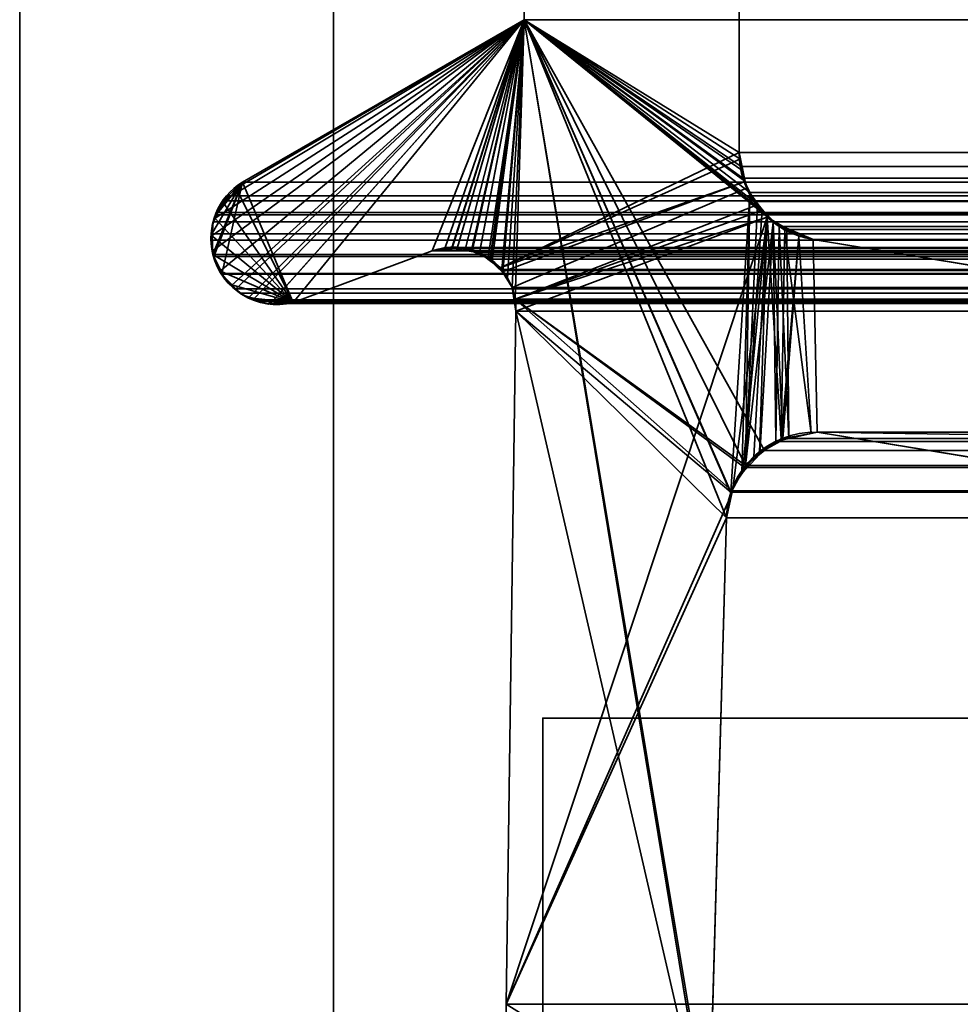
# Model space of a CAD drawing. Header units: millimetres. Extents: x -603 to 3703, y -121 to 193.
# Tile 9 of 256: x -414.5 to -410, y 2.65 to 7.35. Entities that reach past the tile are written whole.
import ezdxf

# ---------------------------------------------------------------- set-up
doc = ezdxf.new("R2010")
doc.units = ezdxf.units.MM
doc.layers.add('151', color=7, linetype='Continuous', true_color=0xffffff)

# ---------------------------------------------------------------- blocks, each defined once
blk = doc.blocks.new('UG_SURFACE_001')
at = {"layer": '151', "color": 252, "linetype": 'Continuous', "lineweight": 35}
for points in [[(603, -18, 2212.25), (603, 174.4, 2212.25), (-603, 174.4, 2212.25), (-603, -18, 2212.25)], [(-453, -18, 2062.2499), (-453, 174.4, 2062.2499), (453, 174.4, 2062.2499), (453, -18, 2062.2499)]]:
    blk.add_3dface(points, dxfattribs=at)
blk = doc.blocks.new('UG_SURFACE_007')
at = {"layer": '151', "color": 252, "linetype": 'Continuous', "lineweight": 35}
for points in [[(-412, 4.0145, -7.75), (-397, 4.0145, -7.75), (-397, 4.0145, -8.75), (-412, 4.0145, -8.75)], [(-397, 4.0145, -7.75), (-412, 4.0145, -7.75), (-412, -24.9528, -7.75), (412, -24.9528, -7.75)], [(-412, -24.9528, -8.75), (-412, 4.0145, -8.75), (-397, 4.0145, -8.75)], [(-397, 4.0145, -8.75), (397, 4.0145, -8.75), (-412, -24.9528, -8.75)], [(397, 4.0145, -8.75), (412, 4.0145, -8.75), (412, -24.9528, -8.75), (-412, -24.9528, -8.75)], [(-412, -24.9528, -7.75), (-412, 4.0145, -7.75), (-412, 4.0145, -8.75), (-412, -24.9528, -8.75)]]:
    blk.add_3dface(points, dxfattribs=at)
blk = doc.blocks.new('UG_SURFACE_009')
at = {"layer": '151', "color": 7, "linetype": 'Continuous', "lineweight": 35}
for points in [[(-411.0615, 11.8663, -8.75), (-411.0615, 6.7187, -8.75), (-412.0888, 7.3541, -8.75), (-412.0888, 11.6334, -8.75)], [(-411.0615, 6.7187, 2020.3116), (-411.0615, 11.8663, 2020.3116), (-412.0888, 11.6334, 2021.3387), (-412.0888, 7.3541, 2021.3387)], [(-411.0615, 6.7187, -8.75), (-411.0615, 11.8663, -8.75), (-411.0615, 11.8663, 2020.3116), (-411.0615, 6.7187, 2020.3116)], [(-412.0888, 7.3541, 2021.3387), (-412.0888, 11.6334, 2021.3387), (-412.0888, 11.6334, -8.75), (-412.0888, 7.3541, -8.75)], [(-412.0888, 7.3541, -8.75), (-413.5389, 6.1543, -8.75), (-413.5765, 6.2316, -8.75), (-413.5801, 6.2475, -8.75)], [(-413.5801, 6.2475, -8.75), (-413.5798, 6.3223, -8.75), (-412.0888, 7.3541, -8.75)], [(-412.0888, 7.3541, -8.75), (-413.5798, 6.3223, -8.75), (-413.5797, 6.3707, -8.75), (-413.5652, 6.4049, -8.75)], [(-412.0888, 7.3541, -8.75), (-413.5652, 6.4049, -8.75), (-413.5309, 6.4856, -8.75)], [(-412.0888, 7.3541, -8.75), (-413.4858, 6.0843, -8.75), (-413.5191, 6.1139, -8.75), (-413.5389, 6.1543, -8.75)], [(-413.5309, 6.4856, -8.75), (-413.53, 6.4877, -8.75), (-413.4643, 6.55, -8.75), (-412.0888, 7.3541, -8.75)], [(-413.4026, 6.0268, -8.75), (-413.4325, 6.0372, -8.75), (-413.4858, 6.0843, -8.75), (-412.0888, 7.3541, -8.75)], [(-413.4643, 6.55, -8.75), (-413.4353, 6.5775, -8.75), (-412.0888, 7.3541, -8.75)], [(-413.4353, 6.5775, 2022.6853), (-412.0888, 7.3541, 2021.3387), (-412.0888, 7.3541, -8.75), (-413.4353, 6.5775, -8.75)], [(-413.1932, 6.0016, 2022.4433), (-412.5291, 6.2483, 2021.7791), (-412.0888, 7.3541, 2021.3387), (-413.4353, 6.5775, 2022.6853)], [(-413.3034, 5.995, -8.75), (-413.3103, 5.9946, -8.75), (-413.4026, 6.0268, -8.75), (-412.0888, 7.3541, -8.75)], [(-412.0888, 7.3541, -8.75), (-412.5291, 6.2483, -8.75), (-413.1932, 6.0016, -8.75), (-413.3034, 5.995, -8.75)], [(-412.4342, 6.2625, -8.75), (-412.5291, 6.2483, -8.75), (-412.0888, 7.3541, -8.75)], [(-412.0888, 7.3541, 2021.3387), (-412.5291, 6.2483, 2021.7791), (-412.4344, 6.2561, 2021.6844)], [(-412.4344, 6.2561, 2021.6844), (-412.3686, 6.2615, 2021.6186), (-412.0888, 7.3541, 2021.3387)], [(-412.0888, 7.3541, -8.75), (-412.4077, 6.2665, -8.75), (-412.4342, 6.2625, -8.75)], [(-412.3372, 6.2488, -8.75), (-412.4077, 6.2665, -8.75), (-412.0888, 7.3541, -8.75)], [(-412.0888, 7.3541, 2021.3387), (-412.3686, 6.2615, 2021.6186), (-412.3375, 6.2472, 2021.5874)], [(-412.3375, 6.2472, 2021.5874), (-412.2501, 6.2071, 2021.5001), (-412.0888, 7.3541, 2021.3387)], [(-412.0888, 7.3541, -8.75), (-412.3017, 6.2399, -8.75), (-412.3372, 6.2488, -8.75)], [(-412.2533, 6.2043, -8.75), (-412.3017, 6.2399, -8.75), (-412.0888, 7.3541, -8.75)], [(-412.0888, 7.3541, -8.75), (-411.0615, 6.7187, -8.75), (-412.2038, 6.1678, -8.75), (-412.2533, 6.2043, -8.75)], [(-412.2501, 6.2071, 2021.5001), (-412.2416, 6.2033, 2021.4915), (-412.0888, 7.3541, 2021.3387)], [(-412.0888, 7.3541, 2021.3387), (-412.2416, 6.2033, 2021.4915), (-412.1915, 6.1456, 2021.4415)], [(-412.1915, 6.1456, 2021.4415), (-412.1681, 6.1188, 2021.4181), (-412.0888, 7.3541, 2021.3387)], [(-412.0888, 7.3541, 2021.3387), (-412.1681, 6.1188, 2021.4181), (-412.1465, 6.0731, 2021.3964)], [(-412.1465, 6.0731, 2021.3964), (-412.1321, 6.0177, 2021.3821), (-412.0888, 7.3541, 2021.3387)], [(-411.1882, 1.8784, 2020.4382), (-412.0888, 7.3541, 2021.3387), (-412.1321, 6.0177, 2021.3821), (-412.1284, 5.9608, 2021.3785)], [(-412.0888, 7.3541, 2021.3387), (-411.0538, 6.638, 2020.3037), (-411.0586, 6.6882, 2020.3085)], [(-411.0586, 6.6882, 2020.3085), (-411.0615, 6.7187, 2020.3116), (-412.0888, 7.3541, 2021.3387)], [(-412.0888, 7.3541, 2021.3387), (-411.1005, 5.0942, 2020.3505), (-411.0099, 6.5167, 2020.2599), (-411.0334, 6.5817, 2020.2835)], [(-412.0888, 7.3541, 2021.3387), (-411.2011, 1.9593, 2020.4511), (-411.2049, 2.0412, 2020.4549)], [(-411.0334, 6.5817, 2020.2835), (-411.0538, 6.638, 2020.3037), (-412.0888, 7.3541, 2021.3387)], [(-412.0888, 7.3541, 2021.3387), (-411.1224, 4.9715, 2020.3724), (-411.1013, 5.0895, 2020.3514)], [(-412.0888, 7.3541, 2021.3387), (-411.1882, 1.8784, 2020.4382), (-411.2011, 1.9593, 2020.4511)], [(-411.2049, 2.0412, 2020.4549), (-411.1224, 4.9715, 2020.3724), (-412.0888, 7.3541, 2021.3387)], [(-411.1013, 5.0895, 2020.3514), (-411.1005, 5.0942, 2020.3505), (-412.0888, 7.3541, 2021.3387)], [(-412.2038, 6.1678, -8.75), (-411.0615, 6.7187, -8.75), (-411.0553, 6.689, -8.75)], [(-411.0553, 6.689, -8.75), (-411.0323, 6.5798, -8.75), (-412.2038, 6.1678, -8.75)], [(-411.0615, 6.7187, -8.75), (-411.0615, 6.7187, 2020.3116), (-411.0586, 6.6882, 2020.3085)], [(-411.0586, 6.6882, 2020.3085), (-411.0553, 6.689, -8.75), (-411.0615, 6.7187, -8.75)], [(-411.0553, 6.689, -8.75), (-411.0586, 6.6882, 2020.3085), (-411.0538, 6.638, 2020.3037)], [(-411.0553, 6.689, -8.75), (-411.0538, 6.638, 2020.3037), (-411.0334, 6.5817, 2020.2835)], [(-411.0334, 6.5817, 2020.2835), (-411.0323, 6.5798, -8.75), (-411.0553, 6.689, -8.75)], [(-413.4657, 6.5488, 2022.7156), (-413.5294, 6.4886, 2022.7795), (-413.5309, 6.4854, 2022.7809), (-413.1932, 6.0016, 2022.4433)], [(-413.4657, 6.5488, 2022.7156), (-413.4643, 6.55, -8.75), (-413.53, 6.4877, -8.75)], [(-413.53, 6.4877, -8.75), (-413.5294, 6.4886, 2022.7795), (-413.4657, 6.5488, 2022.7156)], [(-413.4643, 6.55, -8.75), (-413.4657, 6.5488, 2022.7156), (-413.4353, 6.5775, 2022.6853)], [(-413.4353, 6.5775, 2022.6853), (-413.4657, 6.5488, 2022.7156), (-413.1932, 6.0016, 2022.4433)], [(-413.4353, 6.5775, 2022.6853), (-413.4353, 6.5775, -8.75), (-413.4643, 6.55, -8.75)], [(-412.1919, 6.1482, -8.75), (-412.2038, 6.1678, -8.75), (-411.0323, 6.5798, -8.75)], [(-411.0323, 6.5798, -8.75), (-411.0258, 6.5488, -8.75), (-412.1465, 6.0731, -8.75), (-412.1919, 6.1482, -8.75)], [(-412.1321, 6.0177, -8.75), (-412.1465, 6.0731, -8.75), (-411.0258, 6.5488, -8.75), (-410.9703, 6.471, -8.75)], [(-411.0258, 6.5488, -8.75), (-411.0334, 6.5817, 2020.2835), (-411.0099, 6.5167, 2020.2599)], [(-411.0258, 6.5488, -8.75), (-411.0323, 6.5798, -8.75), (-411.0334, 6.5817, 2020.2835)], [(-411.0258, 6.5488, -8.75), (-411.0099, 6.5167, 2020.2599), (-410.973, 6.4733, 2020.2231)], [(-410.973, 6.4733, 2020.2231), (-410.9703, 6.471, -8.75), (-411.0258, 6.5488, -8.75)], [(-411.0099, 6.5167, 2020.2599), (-411.1005, 5.0942, 2020.3505), (-411.0489, 5.1885, 2020.299)], [(-411.0489, 5.1885, 2020.299), (-411.0306, 5.2222, 2020.2806), (-411.0099, 6.5167, 2020.2599)], [(-410.973, 6.4733, 2020.2231), (-411.0099, 6.5167, 2020.2599), (-411.0306, 5.2222, 2020.2806)], [(-413.5652, 6.4049, -8.75), (-413.5679, 6.405, 2022.8179), (-413.5309, 6.4854, 2022.7809)], [(-413.1932, 6.0016, 2022.4433), (-413.5309, 6.4854, 2022.7809), (-413.5679, 6.405, 2022.8179)], [(-413.5309, 6.4854, 2022.7809), (-413.5309, 6.4856, -8.75), (-413.5652, 6.4049, -8.75)], [(-413.5309, 6.4856, -8.75), (-413.5309, 6.4854, 2022.7809), (-413.5294, 6.4886, 2022.7795)], [(-413.5294, 6.4886, 2022.7795), (-413.53, 6.4877, -8.75), (-413.5309, 6.4856, -8.75)], [(-412.1321, 6.0177, -8.75), (-410.9703, 6.471, -8.75), (-410.9502, 6.4428, -8.75)], [(-411.0306, 5.2222, 2020.2806), (-410.9507, 6.447, 2020.2007), (-410.973, 6.4733, 2020.2231)], [(-410.9703, 6.471, -8.75), (-410.973, 6.4733, 2020.2231), (-410.9507, 6.447, 2020.2007)], [(-410.9507, 6.447, 2020.2007), (-410.9502, 6.4428, -8.75), (-410.9703, 6.471, -8.75)], [(-413.1932, 6.0016, 2022.4433), (-413.5679, 6.405, 2022.8179), (-413.5757, 6.388, 2022.8257), (-413.5832, 6.3218, 2022.8333)], [(-413.5797, 6.3707, -8.75), (-413.5757, 6.388, 2022.8257), (-413.5679, 6.405, 2022.8179)], [(-413.5679, 6.405, 2022.8179), (-413.5652, 6.4049, -8.75), (-413.5797, 6.3707, -8.75)], [(-412.175, 2.6459, -8.75), (-410.9266, 6.4097, -8.75), (-411.0892, 5.1239, -8.75), (-411.0969, 5.0887, -8.75)], [(-410.9266, 6.4097, -8.75), (-412.175, 2.6459, -8.75), (-412.1284, 5.9608, -8.75)], [(-410.9502, 6.4428, -8.75), (-410.9266, 6.4097, -8.75), (-412.1321, 6.0177, -8.75)], [(-412.1284, 5.9608, -8.75), (-412.1321, 6.0177, -8.75), (-410.9266, 6.4097, -8.75)], [(-411.0451, 5.1872, -8.75), (-411.0892, 5.1239, -8.75), (-410.9266, 6.4097, -8.75)], [(-410.9266, 6.4097, -8.75), (-410.9905, 5.2657, -8.75), (-411.0451, 5.1872, -8.75)], [(-411.0306, 5.2222, 2020.2806), (-410.8988, 6.386, 2020.1488), (-410.9507, 6.447, 2020.2007)], [(-410.9634, 5.2832, -8.75), (-410.9905, 5.2657, -8.75), (-410.9266, 6.4097, -8.75)], [(-410.9266, 6.4097, -8.75), (-410.861, 5.3495, -8.75), (-410.9634, 5.2832, -8.75)], [(-410.9502, 6.4428, -8.75), (-410.9507, 6.447, 2020.2007), (-410.8988, 6.386, 2020.1488)], [(-410.8988, 6.386, 2020.1488), (-410.9266, 6.4097, -8.75), (-410.9502, 6.4428, -8.75)], [(-410.861, 5.3495, -8.75), (-410.9266, 6.4097, -8.75), (-410.843, 6.3596, -8.75)], [(-410.9266, 6.4097, -8.75), (-410.8988, 6.386, 2020.1488), (-410.8453, 6.3626, 2020.0953)], [(-410.8453, 6.3626, 2020.0953), (-410.843, 6.3596, -8.75), (-410.9266, 6.4097, -8.75)], [(-413.5798, 6.3223, -8.75), (-413.5832, 6.3218, 2022.8333), (-413.5757, 6.388, 2022.8257)], [(-413.5757, 6.388, 2022.8257), (-413.5797, 6.3707, -8.75), (-413.5798, 6.3223, -8.75)], [(-410.8988, 6.386, 2020.1488), (-411.0306, 5.2222, 2020.2806), (-410.962, 5.2773, 2020.2119)], [(-410.962, 5.2773, 2020.2119), (-410.8867, 5.3379, 2020.1368), (-410.8988, 6.386, 2020.1488)], [(-410.8988, 6.386, 2020.1488), (-410.8867, 5.3379, 2020.1368), (-410.8517, 5.3455, 2020.1018)], [(-410.8517, 5.3455, 2020.1018), (-410.7177, 5.3748, 2019.9676), (-410.8453, 6.3626, 2020.0953), (-410.8988, 6.386, 2020.1488)], [(-410.843, 6.3596, -8.75), (-410.7763, 6.3197, -8.75), (-410.861, 5.3495, -8.75)], [(-410.7177, 5.3748, 2019.9676), (-410.6891, 5.381, 2019.9392), (-410.7079, 6.3024, 2019.958), (-410.8453, 6.3626, 2020.0953)], [(-410.843, 6.3596, -8.75), (-410.8453, 6.3626, 2020.0953), (-410.7079, 6.3024, 2019.958)], [(-410.7079, 6.3024, 2019.958), (-410.7763, 6.3197, -8.75), (-410.843, 6.3596, -8.75)], [(-413.5765, 6.2316, 2022.8267), (-413.5858, 6.2992, 2022.8357), (-413.5798, 6.3223, -8.75)], [(-413.5858, 6.2992, 2022.8357), (-413.5832, 6.3218, 2022.8333), (-413.5798, 6.3223, -8.75)], [(-413.1932, 6.0016, 2022.4433), (-413.5832, 6.3218, 2022.8333), (-413.5858, 6.2992, 2022.8357), (-413.5765, 6.2316, 2022.8267)], [(-413.5798, 6.3223, -8.75), (-413.5801, 6.2475, -8.75), (-413.5765, 6.2316, 2022.8267)], [(-410.8522, 5.3511, -8.75), (-410.861, 5.3495, -8.75), (-410.7763, 6.3197, -8.75)], [(-410.7174, 5.3758, -8.75), (-410.8522, 5.3511, -8.75), (-410.7763, 6.3197, -8.75)], [(-410.7763, 6.3197, -8.75), (-410.7079, 6.3024, -8.75), (-410.6891, 5.381, -8.75), (-410.7174, 5.3758, -8.75)], [(-410.7079, 6.3024, 2019.958), (-410.7079, 6.3024, -8.75), (-410.7763, 6.3197, -8.75)], [(-412.5291, 6.2483, -8.75), (-412.4342, 6.2625, -8.75), (-412.4344, 6.2561, 2021.6844)], [(-412.3686, 6.2615, 2021.6186), (-412.4344, 6.2561, 2021.6844), (-412.4342, 6.2625, -8.75)], [(-412.3686, 6.2615, 2021.6186), (-412.4342, 6.2625, -8.75), (-412.4077, 6.2665, -8.75)], [(-412.4077, 6.2665, -8.75), (-412.3372, 6.2488, -8.75), (-412.3375, 6.2472, 2021.5874)], [(-412.3375, 6.2472, 2021.5874), (-412.3686, 6.2615, 2021.6186), (-412.4077, 6.2665, -8.75)], [(-401.5852, 3.8982, -8.75), (-410.6891, 5.381, -8.75), (-410.7079, 6.3024, -8.75), (-404.4892, 5.2872, -8.75)], [(-404.4892, 5.2872, 2013.7391), (-410.7079, 6.3024, 2019.958), (-410.6891, 5.381, 2019.9392)], [(-404.4892, 5.2872, -8.75), (-410.7079, 6.3024, -8.75), (-410.7079, 6.3024, 2019.958), (-404.4892, 5.2872, 2013.7391)], [(-413.5801, 6.2475, -8.75), (-413.5765, 6.2316, -8.75), (-413.5765, 6.2316, 2022.8267)], [(-413.5765, 6.2316, -8.75), (-413.5389, 6.1543, -8.75), (-413.543, 6.1528, 2022.7931)], [(-413.543, 6.1528, 2022.7931), (-413.5765, 6.2316, 2022.8267), (-413.5765, 6.2316, -8.75)], [(-413.5765, 6.2316, 2022.8267), (-413.543, 6.1528, 2022.7931), (-413.1932, 6.0016, 2022.4433)], [(-412.5291, 6.2483, 2021.7791), (-413.1932, 6.0016, 2022.4433), (-413.1932, 6.0016, -8.75), (-412.5291, 6.2483, -8.75)], [(-412.4344, 6.2561, 2021.6844), (-412.5291, 6.2483, 2021.7791), (-412.5291, 6.2483, -8.75)], [(-412.3375, 6.2472, 2021.5874), (-412.3372, 6.2488, -8.75), (-412.3017, 6.2399, -8.75)], [(-412.2501, 6.2071, 2021.5001), (-412.3375, 6.2472, 2021.5874), (-412.3017, 6.2399, -8.75)], [(-412.3017, 6.2399, -8.75), (-412.2533, 6.2043, -8.75), (-412.2501, 6.2071, 2021.5001)], [(-412.2416, 6.2033, 2021.4915), (-412.2501, 6.2071, 2021.5001), (-412.2533, 6.2043, -8.75)], [(-412.2533, 6.2043, -8.75), (-412.2038, 6.1678, -8.75), (-412.1915, 6.1456, 2021.4415)], [(-412.1915, 6.1456, 2021.4415), (-412.2416, 6.2033, 2021.4915), (-412.2533, 6.2043, -8.75)], [(-412.2038, 6.1678, -8.75), (-412.1919, 6.1482, -8.75), (-412.1915, 6.1456, 2021.4415)], [(-413.5378, 6.1404, 2022.7878), (-413.543, 6.1528, 2022.7931), (-413.5389, 6.1543, -8.75)], [(-413.1932, 6.0016, 2022.4433), (-413.543, 6.1528, 2022.7931), (-413.5378, 6.1404, 2022.7878), (-413.486, 6.0866, 2022.7361)], [(-413.5389, 6.1543, -8.75), (-413.5191, 6.1139, -8.75), (-413.5378, 6.1404, 2022.7878)], [(-413.486, 6.0866, 2022.7361), (-413.5378, 6.1404, 2022.7878), (-413.5191, 6.1139, -8.75)], [(-412.1919, 6.1482, -8.75), (-412.1465, 6.0731, -8.75), (-412.1465, 6.0731, 2021.3964)], [(-412.1465, 6.0731, 2021.3964), (-412.1681, 6.1188, 2021.4181), (-412.1919, 6.1482, -8.75)], [(-412.1681, 6.1188, 2021.4181), (-412.1915, 6.1456, 2021.4415), (-412.1919, 6.1482, -8.75)], [(-413.5191, 6.1139, -8.75), (-413.4858, 6.0843, -8.75), (-413.486, 6.0866, 2022.7361)], [(-413.4479, 6.0471, 2022.6979), (-413.486, 6.0866, 2022.7361), (-413.4858, 6.0843, -8.75)], [(-413.486, 6.0866, 2022.7361), (-413.4479, 6.0471, 2022.6979), (-413.4038, 6.0239, 2022.6538), (-413.1932, 6.0016, 2022.4433)], [(-413.4858, 6.0843, -8.75), (-413.4325, 6.0372, -8.75), (-413.4479, 6.0471, 2022.6979)], [(-413.4038, 6.0239, 2022.6538), (-413.4479, 6.0471, 2022.6979), (-413.4325, 6.0372, -8.75)], [(-413.4325, 6.0372, -8.75), (-413.4026, 6.0268, -8.75), (-413.4038, 6.0239, 2022.6538)], [(-413.3833, 6.0132, 2022.6333), (-413.4038, 6.0239, 2022.6538), (-413.4026, 6.0268, -8.75)], [(-413.4026, 6.0268, -8.75), (-413.3103, 5.9946, -8.75), (-413.3028, 6.0054, 2022.5527)], [(-413.3028, 6.0054, 2022.5527), (-413.3833, 6.0132, 2022.6333), (-413.4026, 6.0268, -8.75)], [(-412.1465, 6.0731, -8.75), (-412.1321, 6.0177, -8.75), (-412.1284, 5.9608, 2021.3785)], [(-412.1284, 5.9608, 2021.3785), (-412.1321, 6.0177, 2021.3821), (-412.1465, 6.0731, -8.75)], [(-412.1321, 6.0177, 2021.3821), (-412.1465, 6.0731, 2021.3964), (-412.1465, 6.0731, -8.75)], [(-413.4038, 6.0239, 2022.6538), (-413.3833, 6.0132, 2022.6333), (-413.3028, 6.0054, 2022.5527)], [(-413.3028, 6.0054, 2022.5527), (-413.215, 5.9969, 2022.465), (-413.1932, 6.0016, 2022.4433), (-413.4038, 6.0239, 2022.6538)], [(-413.3103, 5.9946, -8.75), (-413.3034, 5.995, -8.75), (-413.3028, 6.0054, 2022.5527)], [(-413.215, 5.9969, 2022.465), (-413.3028, 6.0054, 2022.5527), (-413.3034, 5.995, -8.75)], [(-413.3034, 5.995, -8.75), (-413.1932, 6.0016, -8.75), (-413.1932, 6.0016, 2022.4433)], [(-413.1932, 6.0016, 2022.4433), (-413.215, 5.9969, 2022.465), (-413.3034, 5.995, -8.75)], [(-412.1321, 6.0177, -8.75), (-412.1284, 5.9608, -8.75), (-412.1284, 5.9608, 2021.3785)], [(-412.175, 2.6459, 2021.425), (-412.1284, 5.9608, 2021.3785), (-412.1284, 5.9608, -8.75), (-412.175, 2.6459, -8.75)], [(-412.1284, 5.9608, 2021.3785), (-412.175, 2.6459, 2021.425), (-412.174, 2.4847, 2021.4241), (-411.1882, 1.8784, 2020.4382)], [(-410.8522, 5.3511, -8.75), (-410.7174, 5.3758, -8.75), (-410.7177, 5.3748, 2019.9676)], [(-410.7177, 5.3748, 2019.9676), (-410.8517, 5.3455, 2020.1018), (-410.8522, 5.3511, -8.75)], [(-410.6891, 5.381, 2019.9392), (-410.7177, 5.3748, 2019.9676), (-410.7174, 5.3758, -8.75)], [(-410.7174, 5.3758, -8.75), (-410.6891, 5.381, -8.75), (-410.6891, 5.381, 2019.9392)], [(-410.6891, 5.381, 2019.9392), (-401.5852, 3.8982, 2010.8352), (-404.4552, 5.2832, 2013.7053), (-404.4892, 5.2872, 2013.7391)], [(-410.6891, 5.381, -8.75), (-401.5852, 3.8982, -8.75), (-401.5852, 3.8982, 2010.8352), (-410.6891, 5.381, 2019.9392)], [(-410.9634, 5.2832, -8.75), (-410.861, 5.3495, -8.75), (-410.8517, 5.3455, 2020.1018)], [(-410.8517, 5.3455, 2020.1018), (-410.8867, 5.3379, 2020.1368), (-410.9634, 5.2832, -8.75)], [(-410.8867, 5.3379, 2020.1368), (-410.962, 5.2773, 2020.2119), (-410.9634, 5.2832, -8.75)], [(-410.861, 5.3495, -8.75), (-410.8522, 5.3511, -8.75), (-410.8517, 5.3455, 2020.1018)], [(-411.0451, 5.1872, -8.75), (-410.9905, 5.2657, -8.75), (-410.962, 5.2773, 2020.2119)], [(-410.962, 5.2773, 2020.2119), (-411.0306, 5.2222, 2020.2806), (-411.0451, 5.1872, -8.75)], [(-410.9905, 5.2657, -8.75), (-410.9634, 5.2832, -8.75), (-410.962, 5.2773, 2020.2119)], [(-411.0489, 5.1885, 2020.299), (-411.1005, 5.0942, 2020.3505), (-411.0892, 5.1239, -8.75)], [(-411.0892, 5.1239, -8.75), (-411.0451, 5.1872, -8.75), (-411.0489, 5.1885, 2020.299)], [(-411.0306, 5.2222, 2020.2806), (-411.0489, 5.1885, 2020.299), (-411.0451, 5.1872, -8.75)], [(-411.0969, 5.0887, -8.75), (-411.1224, 4.9715, -8.75), (-412.175, 2.6459, -8.75)], [(-411.1224, 4.9715, -8.75), (-411.0969, 5.0887, -8.75), (-411.1013, 5.0895, 2020.3514)], [(-411.1013, 5.0895, 2020.3514), (-411.1224, 4.9715, 2020.3724), (-411.1224, 4.9715, -8.75)], [(-411.1005, 5.0942, 2020.3505), (-411.1013, 5.0895, 2020.3514), (-411.0969, 5.0887, -8.75)], [(-411.0969, 5.0887, -8.75), (-411.0892, 5.1239, -8.75), (-411.1005, 5.0942, 2020.3505)], [(-411.1224, 4.9715, -8.75), (-411.2049, 2.0412, -8.75), (-412.1744, 2.4846, -8.75), (-412.175, 2.6459, -8.75)], [(-411.2049, 2.0412, -8.75), (-411.1224, 4.9715, -8.75), (-411.1224, 4.9715, 2020.3724), (-411.2049, 2.0412, 2020.4549)]]:
    blk.add_3dface(points, dxfattribs=at)
blk = doc.blocks.new('UG_SURFACE_010')
at = {"layer": '151', "color": 7, "linetype": 'Continuous', "lineweight": 35}
for points in [[(-412.0888, 7.3541, 2021.3387), (-412.0888, 11.6334, 2021.3387), (-411.0615, 11.8663, 2020.3116), (-411.0615, 6.7187, 2020.3116)], [(-411.0615, 6.7187, 2020.3116), (-411.0615, 11.8663, 2020.3116), (411.0615, 11.8663, 2020.3116), (411.0615, 6.7187, 2020.3116)], [(412.0888, 7.3541, 2021.3387), (412.0888, 11.6334, 2021.3387), (-412.0888, 11.6334, 2021.3387), (-412.0888, 7.3541, 2021.3387)], [(-413.4668, 6.0667, 2022.7168), (-413.5346, 6.1372, 2022.7847), (-413.4353, 6.5775, 2022.6853), (-412.0888, 7.3541, 2021.3387)], [(-413.385, 6.014, 2022.635), (-413.4479, 6.0471, 2022.6979), (-413.4668, 6.0667, 2022.7168), (-412.0888, 7.3541, 2021.3387)], [(413.4353, 6.5775, 2022.6853), (412.0888, 7.3541, 2021.3387), (-412.0888, 7.3541, 2021.3387), (-413.4353, 6.5775, 2022.6853)], [(-412.0888, 7.3541, 2021.3387), (-413.2925, 6.0044, 2022.5425), (-413.3833, 6.0132, 2022.6333), (-413.385, 6.014, 2022.635)], [(-413.1932, 6.0016, 2022.4433), (-413.215, 5.9969, 2022.465), (-413.2925, 6.0044, 2022.5425), (-412.0888, 7.3541, 2021.3387)], [(-412.0888, 7.3541, 2021.3387), (-412.5291, 6.2483, 2021.7791), (-413.1932, 6.0016, 2022.4433)], [(-412.0888, 7.3541, 2021.3387), (-412.4664, 6.2642, 2021.7164), (-412.5291, 6.2483, 2021.7791)], [(-412.4352, 6.2596, 2021.6851), (-412.4664, 6.2642, 2021.7164), (-412.0888, 7.3541, 2021.3387)], [(-412.3428, 6.2462, 2021.5929), (-412.4352, 6.2596, 2021.6851), (-412.0888, 7.3541, 2021.3387)], [(-412.0888, 7.3541, 2021.3387), (-412.3025, 6.2403, 2021.5526), (-412.3428, 6.2462, 2021.5929)], [(-412.262, 6.2093, 2021.512), (-412.3025, 6.2403, 2021.5526), (-412.0888, 7.3541, 2021.3387)], [(-412.0888, 7.3541, 2021.3387), (-412.1961, 6.1589, 2021.446), (-412.262, 6.2093, 2021.512)], [(-412.1939, 6.1552, 2021.4438), (-412.1961, 6.1589, 2021.446), (-412.0888, 7.3541, 2021.3387)], [(-412.0888, 7.3541, 2021.3387), (-412.1465, 6.0731, 2021.3964), (-412.1939, 6.1552, 2021.4438)], [(-412.1321, 6.0177, 2021.3821), (-412.1465, 6.0731, 2021.3964), (-412.0888, 7.3541, 2021.3387), (-411.0306, 5.2222, 2020.2806)], [(-412.0888, 7.3541, 2021.3387), (-410.8693, 6.365, 2020.1192), (-410.8867, 5.3379, 2020.1368), (-410.9405, 5.2946, 2020.1905)], [(-410.9405, 5.2946, 2020.1905), (-411.0306, 5.2222, 2020.2806), (-412.0888, 7.3541, 2021.3387)], [(-412.0888, 7.3541, 2021.3387), (-410.991, 6.4854, 2020.241), (-410.9331, 6.4281, 2020.1831)], [(-412.0888, 7.3541, 2021.3387), (-411.0433, 6.596, 2020.2932), (-411.0109, 6.5274, 2020.2608)], [(-412.0888, 7.3541, 2021.3387), (-411.0615, 6.7187, 2020.3116), (-411.0516, 6.6518, 2020.3016)], [(-411.0109, 6.5274, 2020.2608), (-410.991, 6.4854, 2020.241), (-412.0888, 7.3541, 2021.3387)], [(-411.0516, 6.6518, 2020.3016), (-411.0433, 6.596, 2020.2932), (-412.0888, 7.3541, 2021.3387)], [(-410.9331, 6.4281, 2020.1831), (-410.8693, 6.365, 2020.1192), (-412.0888, 7.3541, 2021.3387)], [(-411.0516, 6.6518, 2020.3016), (-411.0615, 6.7187, 2020.3116), (411.0615, 6.7187, 2020.3116)], [(411.0615, 6.7187, 2020.3116), (411.055, 6.6507, 2020.3049), (-411.0516, 6.6518, 2020.3016)], [(-411.0516, 6.6518, 2020.3016), (411.055, 6.6507, 2020.3049), (411.0538, 6.638, 2020.3037)], [(-411.0433, 6.596, 2020.2932), (-411.0516, 6.6518, 2020.3016), (411.0538, 6.638, 2020.3037)], [(-411.0109, 6.5274, 2020.2608), (-411.0433, 6.596, 2020.2932), (411.0538, 6.638, 2020.3037)], [(411.0538, 6.638, 2020.3037), (411.013, 6.5252, 2020.263), (-411.0109, 6.5274, 2020.2608)], [(-413.5765, 6.2316, 2022.8267), (-413.5858, 6.2992, 2022.8357), (-413.5822, 6.3309, 2022.8322), (-413.4353, 6.5775, 2022.6853)], [(-413.4353, 6.5775, 2022.6853), (-413.5822, 6.3309, 2022.8322), (-413.5757, 6.388, 2022.8257), (-413.5602, 6.4216, 2022.8102)], [(-413.4353, 6.5775, 2022.6853), (-413.5724, 6.2218, 2022.8224), (-413.5765, 6.2316, 2022.8267)], [(-413.4353, 6.5775, 2022.6853), (-413.5346, 6.1372, 2022.7847), (-413.5378, 6.1404, 2022.7878), (-413.5724, 6.2218, 2022.8224)], [(-413.5602, 6.4216, 2022.8102), (-413.5551, 6.4328, 2022.805), (-413.4353, 6.5775, 2022.6853)], [(-413.5041, 6.5125, 2022.754), (-413.4353, 6.5775, 2022.6853), (-413.5551, 6.4328, 2022.805)], [(413.4353, 6.5775, 2022.6853), (-413.4353, 6.5775, 2022.6853), (-413.5041, 6.5125, 2022.754), (413.5041, 6.5125, 2022.754)], [(-413.5551, 6.4328, 2022.805), (-413.5294, 6.4886, 2022.7795), (-413.5041, 6.5125, 2022.754)], [(413.5294, 6.4886, 2022.7795), (413.5041, 6.5125, 2022.754), (-413.5041, 6.5125, 2022.754), (-413.5294, 6.4886, 2022.7795)], [(-410.991, 6.4854, 2020.241), (-411.0109, 6.5274, 2020.2608), (411.013, 6.5252, 2020.263)], [(-410.991, 6.4854, 2020.241), (411.013, 6.5252, 2020.263), (411.0099, 6.5167, 2020.2599)], [(-410.9331, 6.4281, 2020.1831), (-410.991, 6.4854, 2020.241), (411.0099, 6.5167, 2020.2599)], [(411.0099, 6.5167, 2020.2599), (410.9333, 6.4266, 2020.1833), (-410.9331, 6.4281, 2020.1831)], [(-413.5551, 6.4328, 2022.805), (413.5551, 6.4328, 2022.805), (413.5294, 6.4886, 2022.7795)], [(-413.5294, 6.4886, 2022.7795), (-413.5551, 6.4328, 2022.805), (413.5294, 6.4886, 2022.7795)], [(413.5757, 6.388, 2022.8257), (413.5602, 6.4216, 2022.8102), (-413.5602, 6.4216, 2022.8102), (-413.5757, 6.388, 2022.8257)], [(413.5551, 6.4328, 2022.805), (-413.5551, 6.4328, 2022.805), (-413.5602, 6.4216, 2022.8102), (413.5602, 6.4216, 2022.8102)], [(-410.8693, 6.365, 2020.1192), (-410.9331, 6.4281, 2020.1831), (410.9333, 6.4266, 2020.1833)], [(-410.8693, 6.365, 2020.1192), (410.9333, 6.4266, 2020.1833), (410.8988, 6.386, 2020.1488)], [(-413.5757, 6.388, 2022.8257), (-413.5822, 6.3309, 2022.8322), (413.5822, 6.3309, 2022.8322)], [(-413.5757, 6.388, 2022.8257), (413.5822, 6.3309, 2022.8322), (413.5757, 6.388, 2022.8257)], [(-410.8243, 5.3515, 2020.0744), (-410.8867, 5.3379, 2020.1368), (-410.8693, 6.365, 2020.1192)], [(-410.8335, 6.3511, 2020.0834), (-410.8693, 6.365, 2020.1192), (410.8988, 6.386, 2020.1488)], [(-410.8243, 5.3515, 2020.0744), (-410.8693, 6.365, 2020.1192), (-410.8335, 6.3511, 2020.0834)], [(410.8988, 6.386, 2020.1488), (410.832, 6.3568, 2020.082), (-410.8335, 6.3511, 2020.0834)], [(-410.7079, 6.3024, 2019.958), (-410.8335, 6.3511, 2020.0834), (410.832, 6.3568, 2020.082)], [(410.832, 6.3568, 2020.082), (410.7079, 6.3024, 2019.958), (-410.7079, 6.3024, 2019.958)], [(413.5822, 6.3309, 2022.8322), (-413.5822, 6.3309, 2022.8322), (-413.5858, 6.2992, 2022.8357)], [(413.5858, 6.2992, 2022.8357), (413.5822, 6.3309, 2022.8322), (-413.5858, 6.2992, 2022.8357)], [(-410.8335, 6.3511, 2020.0834), (-410.7079, 6.3024, 2019.958), (-410.6891, 5.381, 2019.9392), (-410.8243, 5.3515, 2020.0744)], [(-413.5858, 6.2992, 2022.8357), (-413.5765, 6.2316, 2022.8267), (413.5765, 6.2316, 2022.8267), (413.5858, 6.2992, 2022.8357)], [(412.5291, 6.2483, 2021.7791), (-412.5291, 6.2483, 2021.7791), (-412.4664, 6.2642, 2021.7164)], [(412.5291, 6.2483, 2021.7791), (-412.4664, 6.2642, 2021.7164), (-412.4352, 6.2596, 2021.6851)], [(-404.4892, 5.2872, 2013.7391), (-410.7079, 6.3024, 2019.958), (410.7079, 6.3024, 2019.958), (404.4892, 5.2872, 2013.7391)], [(-401.5852, 3.8982, 2010.8352), (-410.6891, 5.381, 2019.9392), (-410.7079, 6.3024, 2019.958), (-404.4892, 5.2872, 2013.7391)], [(413.5765, 6.2316, 2022.8267), (-413.5765, 6.2316, 2022.8267), (-413.5724, 6.2218, 2022.8224)], [(-413.5724, 6.2218, 2022.8224), (413.5728, 6.2213, 2022.8229), (413.5765, 6.2316, 2022.8267)], [(413.5539, 6.1695, 2022.804), (-413.5724, 6.2218, 2022.8224), (-413.5378, 6.1404, 2022.7878)], [(413.5539, 6.1695, 2022.804), (413.5728, 6.2213, 2022.8229), (-413.5724, 6.2218, 2022.8224)], [(412.5291, 6.2483, 2021.7791), (413.1932, 6.0016, 2022.4433), (-413.1932, 6.0016, 2022.4433), (-412.5291, 6.2483, 2021.7791)], [(412.3686, 6.2615, 2021.6186), (-412.4352, 6.2596, 2021.6851), (-412.3428, 6.2462, 2021.5929)], [(412.3686, 6.2615, 2021.6186), (412.4342, 6.2561, 2021.6842), (-412.4352, 6.2596, 2021.6851)], [(-412.4352, 6.2596, 2021.6851), (412.4342, 6.2561, 2021.6842), (412.5291, 6.2483, 2021.7791)], [(-412.3428, 6.2462, 2021.5929), (412.3434, 6.2499, 2021.5933), (412.3686, 6.2615, 2021.6186)], [(412.3434, 6.2499, 2021.5933), (-412.3428, 6.2462, 2021.5929), (-412.3025, 6.2403, 2021.5526)], [(-412.3025, 6.2403, 2021.5526), (412.2604, 6.2119, 2021.5104), (412.3434, 6.2499, 2021.5933)], [(-412.3025, 6.2403, 2021.5526), (-412.262, 6.2093, 2021.512), (412.2604, 6.2119, 2021.5104)], [(413.5539, 6.1695, 2022.804), (-413.5378, 6.1404, 2022.7878), (-413.5346, 6.1372, 2022.7847)], [(-413.5346, 6.1372, 2022.7847), (413.5324, 6.1402, 2022.7823), (413.5539, 6.1695, 2022.804)], [(412.2416, 6.2033, 2021.4915), (412.2604, 6.2119, 2021.5104), (-412.262, 6.2093, 2021.512)], [(412.2416, 6.2033, 2021.4915), (-412.262, 6.2093, 2021.512), (-412.1961, 6.1589, 2021.446)], [(-412.1961, 6.1589, 2021.446), (412.1962, 6.151, 2021.4462), (412.2416, 6.2033, 2021.4915)], [(413.4876, 6.0792, 2022.7377), (413.5324, 6.1402, 2022.7823), (-413.5346, 6.1372, 2022.7847)], [(-413.5346, 6.1372, 2022.7847), (-413.4668, 6.0667, 2022.7168), (413.4675, 6.0671, 2022.7175)], [(413.4675, 6.0671, 2022.7175), (413.4876, 6.0792, 2022.7377), (-413.5346, 6.1372, 2022.7847)], [(-412.1961, 6.1589, 2021.446), (-412.1939, 6.1552, 2021.4438), (412.1962, 6.151, 2021.4462)], [(412.1681, 6.1188, 2021.4181), (-412.1939, 6.1552, 2021.4438), (-412.1465, 6.0731, 2021.3964)], [(412.1681, 6.1188, 2021.4181), (412.1962, 6.151, 2021.4462), (-412.1939, 6.1552, 2021.4438)], [(-412.1465, 6.0731, 2021.3964), (412.1465, 6.0731, 2021.3964), (412.1681, 6.1188, 2021.4181)], [(413.4675, 6.0671, 2022.7175), (-413.4668, 6.0667, 2022.7168), (-413.4479, 6.0471, 2022.6979)], [(413.4675, 6.0671, 2022.7175), (-413.4479, 6.0471, 2022.6979), (-413.385, 6.014, 2022.635)], [(-413.385, 6.014, 2022.635), (413.3841, 6.0169, 2022.634), (413.4675, 6.0671, 2022.7175)], [(412.1321, 6.0177, 2021.3821), (-412.1465, 6.0731, 2021.3964), (-412.1321, 6.0177, 2021.3821)], [(412.1321, 6.0177, 2021.3821), (412.1465, 6.0731, 2021.3964), (-412.1465, 6.0731, 2021.3964)], [(413.3841, 6.0169, 2022.634), (-413.385, 6.014, 2022.635), (-413.3833, 6.0132, 2022.6333)], [(413.3696, 6.0082, 2022.6197), (413.3841, 6.0169, 2022.634), (-413.3833, 6.0132, 2022.6333)], [(-413.3833, 6.0132, 2022.6333), (-413.2925, 6.0044, 2022.5425), (413.2929, 6.0053, 2022.543)], [(413.2929, 6.0053, 2022.543), (413.3696, 6.0082, 2022.6197), (-413.3833, 6.0132, 2022.6333)], [(413.2929, 6.0053, 2022.543), (-413.2925, 6.0044, 2022.5425), (-413.215, 5.9969, 2022.465)], [(413.1932, 6.0016, 2022.4433), (413.2929, 6.0053, 2022.543), (-413.215, 5.9969, 2022.465)], [(-413.215, 5.9969, 2022.465), (-413.1932, 6.0016, 2022.4433), (413.1932, 6.0016, 2022.4433)], [(-412.1321, 6.0177, 2021.3821), (-411.036, 5.2121, 2020.2861), (-411.0964, 5.1017, 2020.3464)], [(-412.1321, 6.0177, 2021.3821), (-411.0306, 5.2222, 2020.2806), (-411.036, 5.2121, 2020.2861)], [(-411.0964, 5.1017, 2020.3464), (-411.1005, 5.0942, 2020.3505), (-412.1284, 5.9608, 2021.3785), (-412.1321, 6.0177, 2021.3821)], [(-412.1321, 6.0177, 2021.3821), (412.1284, 5.9608, 2021.3785), (412.1321, 6.0177, 2021.3821)], [(-412.1321, 6.0177, 2021.3821), (-412.1284, 5.9608, 2021.3785), (412.1284, 5.9608, 2021.3785)], [(-411.1224, 4.9715, 2020.3724), (-411.2049, 2.0412, 2020.4549), (-412.175, 2.6459, 2021.425), (-412.1284, 5.9608, 2021.3785)], [(412.175, 2.6459, 2021.425), (412.1284, 5.9608, 2021.3785), (-412.1284, 5.9608, 2021.3785), (-412.175, 2.6459, 2021.425)], [(-412.1284, 5.9608, 2021.3785), (-411.1005, 5.0942, 2020.3505), (-411.1224, 4.9715, 2020.3724)], [(410.8243, 5.3515, 2020.0744), (-410.8243, 5.3515, 2020.0744), (-410.6891, 5.381, 2019.9392), (410.6891, 5.381, 2019.9392)], [(-410.6891, 5.381, 2019.9392), (-401.5852, 3.8982, 2010.8352), (401.5852, 3.8982, 2010.8352), (410.6891, 5.381, 2019.9392)], [(410.8867, 5.3379, 2020.1368), (-410.9405, 5.2946, 2020.1905), (-410.8867, 5.3379, 2020.1368)], [(410.8867, 5.3379, 2020.1368), (410.9405, 5.2946, 2020.1905), (-410.9405, 5.2946, 2020.1905)], [(-410.8867, 5.3379, 2020.1368), (-410.8243, 5.3515, 2020.0744), (410.8243, 5.3515, 2020.0744), (410.8867, 5.3379, 2020.1368)], [(-411.0306, 5.2222, 2020.2806), (-410.9405, 5.2946, 2020.1905), (410.9405, 5.2946, 2020.1905), (411.0306, 5.2222, 2020.2806)], [(411.0964, 5.1017, 2020.3464), (-411.0964, 5.1017, 2020.3464), (-411.036, 5.2121, 2020.2861), (411.036, 5.2121, 2020.2861)], [(411.036, 5.2121, 2020.2861), (-411.036, 5.2121, 2020.2861), (-411.0306, 5.2222, 2020.2806)], [(411.0306, 5.2222, 2020.2806), (411.036, 5.2121, 2020.2861), (-411.0306, 5.2222, 2020.2806)], [(411.1224, 4.9715, 2020.3724), (-411.1224, 4.9715, 2020.3724), (-411.1005, 5.0942, 2020.3505)], [(-411.1005, 5.0942, 2020.3505), (-411.0964, 5.1017, 2020.3464), (411.0964, 5.1017, 2020.3464), (411.1005, 5.0942, 2020.3505)], [(411.1005, 5.0942, 2020.3505), (411.1224, 4.9715, 2020.3724), (-411.1005, 5.0942, 2020.3505)], [(-411.2049, 2.0412, 2020.4549), (-411.1224, 4.9715, 2020.3724), (411.1224, 4.9715, 2020.3724), (411.2049, 2.0412, 2020.4549)]]:
    blk.add_3dface(points, dxfattribs=at)
blk = doc.blocks.new('UG_SURFACE_033')
at = {"layer": '151', "color": 252, "linetype": 'Continuous', "lineweight": 35}
for points in [[(-414.5, -29.92, 2023.7501), (-414.5, 14.42, 2023.7501), (-414.5, 14.42, -8.75), (-414.5, -29.92, -8.75)], [(-413, -29.92, 2022.2499), (-413, 14.42, 2022.2499), (-414.5, 14.42, 2023.7501), (-414.5, -29.92, 2023.7501)], [(-414.5, -29.92, -8.75), (-414.5, 14.42, -8.75), (-413, 14.42, -8.75), (-413, -29.92, -8.75)], [(-413, -29.92, 2022.2499), (-413, -29.92, -8.75), (-413, 14.42, -8.75), (-413, 14.42, 2022.2499)]]:
    blk.add_3dface(points, dxfattribs=at)
blk = doc.blocks.new('UG_SURFACE_034')
at = {"layer": '151', "color": 252, "linetype": 'Continuous', "lineweight": 35}
for points in [[(-414.5, -29.92, 2023.7501), (-414.5, 14.42, 2023.7501), (-414.5, 14.42, -8.75), (-414.5, -29.92, -8.75)], [(-413, -29.92, 2022.2499), (-413, 14.42, 2022.2499), (-414.5, 14.42, 2023.7501), (-414.5, -29.92, 2023.7501)], [(-414.5, -29.92, -8.75), (-414.5, 14.42, -8.75), (-413, 14.42, -8.75), (-413, -29.92, -8.75)], [(-413, -29.92, 2022.2499), (-413, -29.92, -8.75), (-413, 14.42, -8.75), (-413, 14.42, 2022.2499)]]:
    blk.add_3dface(points, dxfattribs=at)
blk = doc.blocks.new('UG_SURFACE_035')
at = {"layer": '151', "color": 252, "linetype": 'Continuous', "lineweight": 35}
for points in [[(-414.5, -29.92, 2023.7501), (414.5, -29.92, 2023.7501), (414.5, 14.42, 2023.7501), (-414.5, 14.42, 2023.7501)], [(-414.5, -29.92, 2023.7501), (-414.5, 14.42, 2023.7501), (-413, 14.42, 2022.2499), (-413, -29.92, 2022.2499)], [(-413, -29.92, 2022.2499), (-413, 14.42, 2022.2499), (413, 14.42, 2022.2499), (413, -29.92, 2022.2499)]]:
    blk.add_3dface(points, dxfattribs=at)

msp = doc.modelspace()

# ---------------------------------------------------------------- linework, layer by layer
at = {"layer": '151', "color": 252, "linetype": 'Continuous', "lineweight": 35}
for p, q in [((-413, -29.92, 2022.25), (-413, 14.42, 2022.25)), ((-413, 14.42, -8.75), (-413, -29.92, -8.75)), ((-413, 14.42, -8.75), (-413, -29.92, -8.75)), ((-413, -29.92, 2022.25), (-413, 14.42, 2022.25)), ((-413, -29.92, 2022.25), (-413, 14.42, 2022.25)), ((-412, -24.9528, -7.75), (-412, 4.0145, -7.75)), ((-412, 4.0145, -8.75), (-412, 4.0145, -7.75)), ((-397, 4.0145, -7.75), (-412, 4.0145, -7.75)), ((-397, 4.0145, -8.75), (-412, 4.0145, -8.75)), ((-412, -24.9528, -8.75), (-412, 4.0145, -8.75))]:
    msp.add_line(p, q, dxfattribs=at)
at = {"layer": '151', "color": 7, "linetype": 'Continuous', "lineweight": 35}
for p, q in [((-411.0615, 11.8663, 2020.3115), (-411.0615, 6.7187, 2020.3115)), ((-411.0615, 6.7187, -8.75), (-411.0615, 11.8663, -8.75)), ((-411.0615, 11.8663, 2020.3115), (-411.0615, 6.7187, 2020.3115)), ((-413.4353, 6.5775, -8.75), (-412.0888, 7.3541, -8.75)), ((-413.4353, 6.5775, 2022.6853), (-412.0888, 7.3541, 2021.3388)), ((-413.4353, 6.5775, 2022.6853), (-412.0888, 7.3541, 2021.3388)), ((-411.0615, 6.7187, -8.75), (-411.0615, 6.7187, 2020.3115)), ((-411.0615, 6.7187, 2020.3115), (411.0615, 6.7187, 2020.3115)), ((413.4353, 6.5775, 2022.6853), (-413.4353, 6.5775, 2022.6853)), ((-413.4353, 6.5775, 2022.6853), (-413.4353, 6.5775, -8.75)), ((-410.7079, 6.3024, -8.75), (-410.7079, 6.3024, 2019.9579)), ((-410.7079, 6.3024, 2019.9579), (-404.4892, 5.2872, 2013.7392)), ((-410.7079, 6.3024, 2019.9579), (410.7079, 6.3024, 2019.9579)), ((-404.4892, 5.2872, -8.75), (-410.7079, 6.3024, -8.75)), ((-410.7079, 6.3024, 2019.9579), (-404.4892, 5.2872, 2013.7392)), ((413.5766, 6.2316, 2022.8266), (-413.5766, 6.2316, 2022.8266)), ((-413.5766, 6.2316, 2022.8266), (-413.5766, 6.2316, -8.75)), ((-412.5291, 6.2483, 2021.7791), (-413.1932, 6.0016, 2022.4432)), ((-412.5291, 6.2483, -8.75), (-413.1932, 6.0016, -8.75)), ((-412.5291, 6.2483, 2021.7791), (-413.1932, 6.0016, 2022.4432)), ((-412.5291, 6.2483, 2021.7791), (-412.5291, 6.2483, -8.75)), ((412.5291, 6.2483, 2021.7791), (-412.5291, 6.2483, 2021.7791)), ((-412.1465, 6.0731, 2021.3965), (-412.1465, 6.0731, -8.75)), ((412.1465, 6.0731, 2021.3965), (-412.1465, 6.0731, 2021.3965)), ((413.1932, 6.0016, 2022.4432), (-413.1932, 6.0016, 2022.4432)), ((-413.1932, 6.0016, 2022.4432), (-413.1932, 6.0016, -8.75)), ((-412.1284, 5.9608, 2021.3784), (-412.175, 2.6459, 2021.425)), ((-412.175, 2.6459, 2021.425), (-412.1284, 5.9608, 2021.3784)), ((-412.175, 2.6459, -8.75), (-412.1284, 5.9608, -8.75)), ((-412.1284, 5.9608, -8.75), (-412.1284, 5.9608, 2021.3784)), ((-412.1284, 5.9608, 2021.3784), (412.1284, 5.9608, 2021.3784)), ((-410.6891, 5.381, -8.75), (-401.5852, 3.8982, -8.75)), ((-401.5852, 3.8982, 2010.8352), (-410.6891, 5.381, 2019.9391)), ((-401.5852, 3.8982, 2010.8352), (-410.6891, 5.381, 2019.9391)), ((-410.6891, 5.381, 2019.9391), (410.6891, 5.381, 2019.9391)), ((-410.6891, 5.381, -8.75), (-410.6891, 5.381, 2019.9391)), ((-411.2049, 2.0412, -8.75), (-411.1224, 4.9715, -8.75)), ((-411.1224, 4.9715, 2020.3724), (-411.2049, 2.0412, 2020.4549)), ((-411.1224, 4.9715, 2020.3724), (-411.2049, 2.0412, 2020.4549)), ((-411.1224, 4.9715, 2020.3724), (411.1224, 4.9715, 2020.3724)), ((-411.1224, 4.9715, -8.75), (-411.1224, 4.9715, 2020.3724))]:
    msp.add_line(p, q, dxfattribs=at)
for points in [[(-411.0615, 6.7187, -8.75), (-411.0615, 6.512, -8.75), (-410.9114, 6.3361, -8.75), (-410.7079, 6.3024, -8.75)], [(-411.0615, 6.7187, 2020.3115), (-411.0615, 6.512, 2020.3115), (-410.9114, 6.3361, 2020.1614), (-410.7079, 6.3024, 2019.9579)], [(-410.7079, 6.3024, 2019.9579), (-410.9114, 6.3361, 2020.1614), (-411.0615, 6.512, 2020.3115), (-411.0615, 6.7187, 2020.3115)], [(-413.4353, 6.5775, 2022.6853), (-413.5528, 6.5053, 2022.8028), (-413.6098, 6.3654, 2022.8598), (-413.5766, 6.2316, 2022.8266)], [(-413.4353, 6.5775, 2022.6853), (-413.5528, 6.5053, 2022.8028), (-413.6098, 6.3654, 2022.8598), (-413.5766, 6.2316, 2022.8266)], [(-413.4353, 6.5775, -8.75), (-413.5528, 6.5053, -8.75), (-413.6098, 6.3654, -8.75), (-413.5766, 6.2316, -8.75)], [(-412.5291, 6.2483, -8.75), (-412.3751, 6.3056, -8.75), (-412.2042, 6.227, -8.75), (-412.1465, 6.0731, -8.75)], [(-412.1465, 6.0731, 2021.3965), (-412.2042, 6.227, 2021.4542), (-412.3751, 6.3056, 2021.6251), (-412.5291, 6.2483, 2021.7791)], [(-412.5291, 6.2483, 2021.7791), (-412.3751, 6.3056, 2021.6251), (-412.2042, 6.227, 2021.4542), (-412.1465, 6.0731, 2021.3965)], [(-413.5766, 6.2316, -8.75), (-413.5341, 6.0624, -8.75), (-413.3627, 5.9591, -8.75), (-413.1932, 6.0016, -8.75)], [(-413.5766, 6.2316, 2022.8266), (-413.5341, 6.0624, 2022.7841), (-413.3627, 5.9591, 2022.6127), (-413.1932, 6.0016, 2022.4432)], [(-413.5766, 6.2316, 2022.8266), (-413.5341, 6.0624, 2022.7841), (-413.3627, 5.9591, 2022.6127), (-413.1932, 6.0016, 2022.4432)], [(-412.1465, 6.0731, 2021.3965), (-412.1334, 6.0369, 2021.3834), (-412.1274, 5.9991, 2021.3774), (-412.1284, 5.9608, 2021.3784)], [(-412.1465, 6.0731, 2021.3965), (-412.1334, 6.0369, 2021.3834), (-412.1274, 5.9991, 2021.3774), (-412.1284, 5.9608, 2021.3784)], [(-412.1465, 6.0731, -8.75), (-412.1334, 6.0369, -8.75), (-412.1274, 5.9991, -8.75), (-412.1284, 5.9608, -8.75)], [(-411.1224, 4.9715, 2020.3724), (-411.1157, 5.204, 2020.3657), (-410.9217, 5.387, 2020.1717), (-410.6891, 5.381, 2019.9391)], [(-411.1224, 4.9715, 2020.3724), (-411.1157, 5.204, 2020.3657), (-410.9217, 5.387, 2020.1717), (-410.6891, 5.381, 2019.9391)], [(-410.6891, 5.381, -8.75), (-410.9217, 5.387, -8.75), (-411.1157, 5.204, -8.75), (-411.1224, 4.9715, -8.75)]]:
    msp.add_open_spline(points, degree=3, dxfattribs=at)

# ---------------------------------------------------------------- block references
at = {"layer": '151', "color": 252, "linetype": 'Continuous', "lineweight": 35}
for name in ['UG_SURFACE_001', 'UG_SURFACE_007', 'UG_SURFACE_033', 'UG_SURFACE_034', 'UG_SURFACE_035']:
    msp.add_blockref(name, (0, 0), dxfattribs=at)
at = {"layer": '151', "color": 7, "linetype": 'Continuous', "lineweight": 35}
for name in ['UG_SURFACE_009', 'UG_SURFACE_010']:
    msp.add_blockref(name, (0, 0), dxfattribs=at)

doc.saveas('drawing.dxf')
